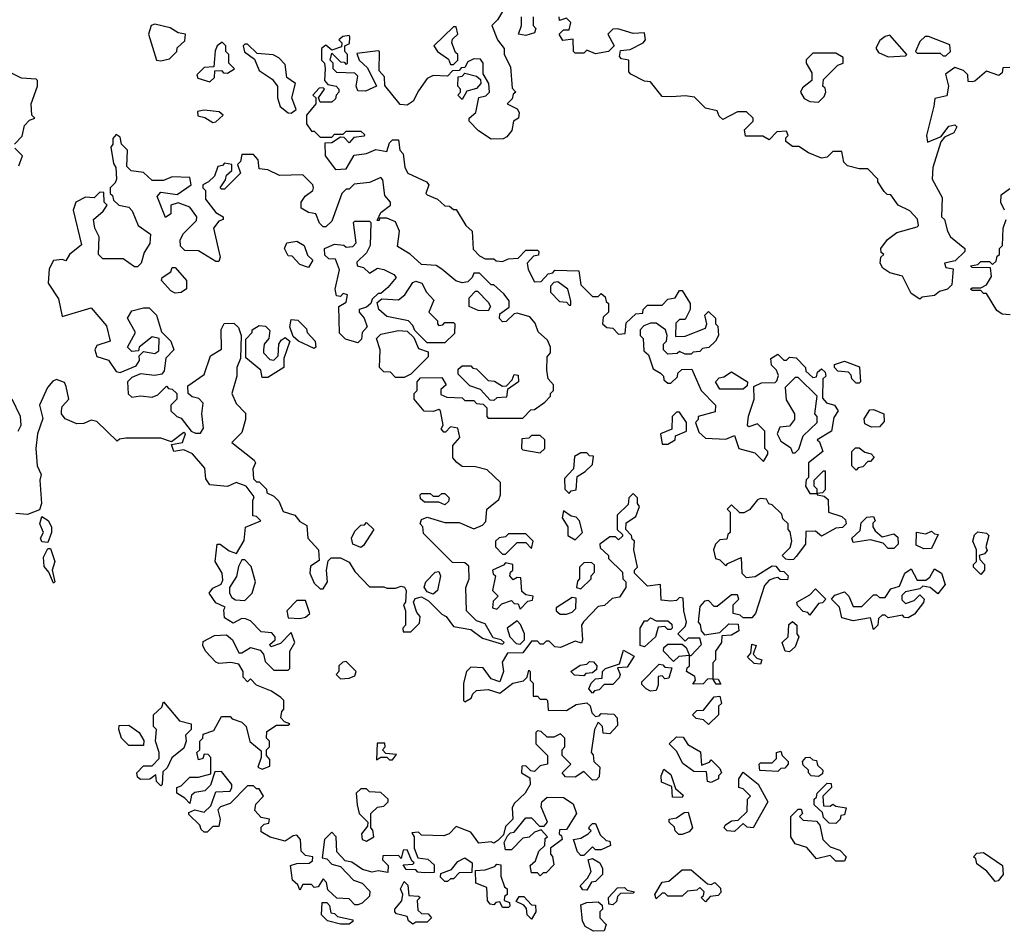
# Model space of a CAD drawing. Extents: x 2494159 to 2685562, y 773219 to 915170.
# Tile 55 of 201: x 2536648 to 2540046, y 906128 to 909275. Entities that reach past the tile are written whole.
import ezdxf

# ---------------------------------------------------------------- set-up
doc = ezdxf.new("R2010")
doc.units = 0

msp = doc.modelspace()

# ---------------------------------------------------------------- linework, layer by layer
at = {"layer": '0CON10XD'}
for points in [[(2538325, 909320), (2538297.5, 909275), (2538277.5, 909255), (2538297.5, 909205), (2538320, 909175), (2538320, 909155), (2538341.7, 909111.7), (2538348.3, 909038.3), (2538360, 909025), (2538351.7, 909018.3), (2538348.3, 909001.7), (2538330, 908985), (2538365, 908967.5), (2538372.5, 908955), (2538370, 908935), (2538352.5, 908925), (2538347, 908893), (2538329.3, 908870.7), (2538316.7, 908863.3), (2538275, 908862.5), (2538231.7, 908891.7), (2538200, 908925), (2538200, 908935), (2538222.5, 908955), (2538233.3, 909006.7), (2538257.5, 909012.5), (2538270, 909025), (2538267.5, 909055), (2538248.3, 909088.3), (2538247.5, 909125), (2538238.3, 909138.3), (2538215, 909140), (2538195, 909130), (2538185, 909110), (2538171.7, 909108.3), (2538165, 909100), (2538141.7, 909098.3), (2538125, 909080), (2538075, 909082.5), (2538055, 909072.5), (2538025, 909030)], [(2538420, 909285), (2538420, 909255), (2538430, 909245), (2538425, 909230), (2538395, 909220), (2538370, 909225), (2538380, 909255), (2538380, 909285)], [(2540065, 909110), (2540041.7, 909108.3), (2540038.3, 909091.7), (2540027.5, 909082.5), (2539985, 909097.5), (2539945, 909062.5), (2539935, 909060), (2539921.7, 909061.7), (2539920, 909085), (2539905, 909100), (2539875, 909110), (2539843, 909087), (2539853.3, 909045), (2539848.3, 909011.7), (2539807, 909003), (2539803.6, 908976.4), (2539777.5, 908875), (2539781.7, 908851.7), (2539828.3, 908871.7), (2539855, 908907.5), (2539875, 908912.5), (2539882.5, 908905), (2539872.5, 908885), (2539840, 908870), (2539826.7, 908853.3), (2539800, 908765), (2539797.5, 908725), (2539831.7, 908661.7), (2539830, 908595), (2539840, 908585), (2539850, 908545), (2539860, 908525), (2539910, 908485), (2539910, 908475), (2539877, 908443), (2539840, 908435), (2539845, 908420), (2539870, 908415), (2539865, 908360), (2539850, 908345), (2539823, 908337), (2539805, 908322.5), (2539763, 908317), (2539755, 908310), (2539725, 908330), (2539695, 908390), (2539651.7, 908401.7), (2539627, 908417), (2539617.5, 908435), (2539620, 908455), (2539630, 908465), (2539621.7, 908471.7), (2539620, 908485), (2539643.6, 908516.4), (2539675, 908540), (2539745, 908560), (2539750, 908565), (2539747, 908587), (2539720, 908615), (2539680, 908635), (2539655, 908670), (2539641.7, 908671.7), (2539631.7, 908681.7), (2539610, 908715), (2539610, 908725), (2539575, 908760), (2539545, 908760), (2539505, 908770), (2539493, 908783), (2539485, 908820), (2539455, 908820), (2539435, 908800), (2539415, 908797.5), (2539370, 908815), (2539337, 908837), (2539315, 908837.5), (2539292.5, 908855), (2539292.5, 908867.5), (2539300, 908875), (2539295, 908890), (2539261.7, 908888.3), (2539235, 908860), (2539213, 908873), (2539153, 908873), (2539150, 908895), (2539180, 908925), (2539180, 908935), (2539157, 908957), (2539125, 908957.5), (2539075, 908930), (2539061.7, 908941.7), (2539055, 908960), (2539015, 908970), (2538977, 909007), (2538945, 909012.5), (2538898.3, 909008.3), (2538865, 909010), (2538825, 909060), (2538805, 909062.5), (2538757, 909087), (2538750, 909095), (2538750, 909135), (2538725, 909140), (2538718.3, 909148.3), (2538721.7, 909168.3), (2538755, 909172.5), (2538800, 909195), (2538807.5, 909205), (2538805, 909230), (2538765, 909227.5), (2538713, 909243), (2538695, 909242.5), (2538677.5, 909225), (2538700, 909185), (2538680, 909165), (2538635, 909157.5), (2538605, 909170), (2538595, 909160), (2538565, 909160), (2538560, 909165), (2538558.3, 909208.3), (2538523, 909203), (2538510, 909225), (2538525, 909240), (2538545, 909240), (2538550, 909265), (2538535, 909280), (2538511.7, 909271.7), (2538510, 909285)], [(2537135, 909132.5), (2537165, 909140), (2537190, 909165), (2537191.7, 909178.3), (2537218.3, 909201.7), (2537220, 909225), (2537195, 909230), (2537167, 909247), (2537115, 909260), (2537102.5, 909255), (2537092.5, 909225), (2537120, 909135), (2537135, 909132.5)], [(2538145, 909120), (2538160, 909135), (2538160, 909155), (2538151.7, 909161.7), (2538140, 909195), (2538141.7, 909208.3), (2538160, 909225), (2538155, 909250), (2538145, 909250), (2538077.5, 909185), (2538090, 909165), (2538128.3, 909138.3), (2538135, 909120), (2538145, 909120)], [(2538025, 909030), (2538006.4, 908993.6), (2537985, 908980), (2537961.7, 908981.7), (2537908.3, 909048.3), (2537907.5, 909077.5), (2537888.3, 909098.3), (2537890, 909165), (2537885, 909167.5), (2537811.7, 909158.3), (2537820, 909135), (2537848.3, 909108.3), (2537880, 909045), (2537841.7, 909028.3), (2537815, 909030), (2537810, 909045), (2537815, 909080), (2537805, 909090), (2537743, 909093), (2537730, 909105), (2537730, 909125), (2537720, 909135), (2537725, 909160), (2537755, 909130), (2537768.3, 909128.3), (2537775, 909120), (2537780, 909125), (2537780, 909155), (2537770, 909165), (2537770, 909185), (2537787, 909193), (2537787.5, 909215), (2537785, 909220), (2537763, 909217), (2537750, 909205), (2537760, 909195), (2537758.3, 909181.7), (2537725, 909170), (2537705, 909187.5), (2537690, 909175), (2537690, 909135), (2537700, 909125), (2537702.5, 909105), (2537700, 909065), (2537711.7, 909051.7), (2537740, 909045), (2537750, 909035), (2537750, 909025), (2537740, 909015), (2537738.3, 909001.7), (2537725, 908990), (2537685, 908990), (2537680, 909005), (2537700, 909035), (2537695, 909040), (2537681.7, 909038.3), (2537660, 909015), (2537670, 909005), (2537670, 908985), (2537637.5, 908945), (2537637.5, 908915), (2537655, 908890), (2537665, 908890), (2537685, 908870), (2537725, 908870), (2537735, 908880), (2537765, 908880), (2537775, 908890), (2537825, 908890), (2537838.3, 908878.3), (2537837, 908873), (2537801.7, 908868.3), (2537785, 908850), (2537768.3, 908868.3), (2537755, 908870), (2537725, 908850), (2537701.7, 908848.3), (2537702.5, 908805), (2537738.3, 908758.3), (2537775, 908760), (2537803, 908807), (2537845, 908813.3), (2537877, 908827), (2537915, 908820), (2537925, 908850), (2537935, 908860), (2537955, 908860), (2537960, 908825), (2537971.7, 908811.7), (2537977.5, 908765), (2537987.5, 908745), (2538052.5, 908715), (2538060, 908705), (2538050, 908675), (2538055, 908670), (2538090, 908655), (2538115, 908632.5), (2538131.7, 908631.7), (2538145, 908620), (2538155, 908620), (2538187.5, 908565), (2538210, 908545), (2538213, 908483), (2538235, 908460), (2538255, 908450), (2538285, 908450), (2538293, 908443), (2538315, 908440), (2538335, 908450), (2538368.3, 908451.7), (2538395, 908480), (2538435, 908480), (2538440, 908475), (2538438.3, 908461.7), (2538421.7, 908458.3), (2538400, 908435), (2538403, 908413), (2538425, 908370), (2538448.3, 908371.7), (2538471.7, 908398.3), (2538488.3, 908401.7), (2538495, 908410), (2538578.3, 908408.3), (2538585, 908360), (2538625, 908320), (2538645, 908320), (2538655, 908330), (2538668.3, 908318.3), (2538671.7, 908301.7), (2538680, 908295), (2538680, 908265), (2538661.7, 908248.3), (2538660, 908225), (2538675, 908212.5), (2538695, 908210), (2538715, 908190), (2538738.3, 908191.7), (2538741.7, 908228.3), (2538775, 908260), (2538798.3, 908261.7), (2538800, 908275), (2538815, 908290), (2538865, 908290), (2538885, 908310), (2538910, 908315), (2538925, 908340), (2538935, 908340), (2538962.5, 908295), (2538962.5, 908275), (2538945, 908240), (2538925, 908240), (2538913, 908227), (2538911.7, 908181.7), (2538945, 908182.5), (2539015, 908210), (2539020, 908225), (2539012.5, 908255), (2539025, 908267.5), (2539050, 908245), (2539050, 908225), (2539057.5, 908217.5), (2539060, 908185), (2539050, 908165), (2539027, 908143), (2539005, 908140), (2538995, 908130), (2538973, 908127), (2538965, 908120), (2538945, 908120), (2538925, 908130), (2538917, 908123), (2538885, 908120), (2538870, 908135), (2538870, 908155), (2538880, 908165), (2538882.5, 908185), (2538877.5, 908205), (2538845, 908227.5), (2538825, 908227.5), (2538801.7, 908218.3), (2538790, 908205), (2538790, 908185), (2538800, 908175), (2538801.7, 908131.7), (2538818.3, 908118.3), (2538835, 908070), (2538860, 908055), (2538870, 908045), (2538871.7, 908031.7), (2538885, 908020), (2538895, 908020), (2538918.3, 908041.7), (2538920, 908055), (2538933, 908067), (2538968.3, 908068.3), (2539000, 907995), (2539050, 907945), (2539048.3, 907921.7), (2538990, 907905), (2538990, 907895), (2538980, 907885), (2538991.7, 907851.7), (2539015, 907830), (2539085, 907827.5), (2539115, 907840), (2539130, 907795), (2539185, 907780), (2539215, 907750), (2539230, 907775), (2539230, 907785), (2539220, 907795), (2539220, 907855), (2539195, 907880), (2539165, 907870), (2539160, 907875), (2539163.3, 907906.7), (2539182.5, 907965), (2539181.7, 908008.3), (2539208.3, 908021.7), (2539255, 908022.5), (2539261.7, 908028.3), (2539267, 908047), (2539260, 908065), (2539243, 908083), (2539240, 908105), (2539265, 908120), (2539285, 908100), (2539295, 908100), (2539305, 908110), (2539328.3, 908108.3), (2539360, 908075), (2539361.7, 908061.7), (2539385, 908040), (2539398.3, 908041.7), (2539401.7, 908058.3), (2539415, 908070), (2539428.3, 908058.3), (2539430, 908045), (2539420, 908035), (2539418.3, 907968.3), (2539433, 907953), (2539460, 907945), (2539472.5, 907925), (2539458.3, 907901.7), (2539450, 907855), (2539400, 907825), (2539408.3, 907818.3), (2539420, 907785), (2539370, 907745), (2539370, 907695), (2539363, 907687), (2539360, 907665), (2539375, 907640), (2539400, 907640), (2539400, 907655), (2539390, 907665), (2539390, 907685), (2539421.7, 907718.3), (2539428.3, 907718.3), (2539427.5, 907652.5), (2539418.3, 907641.7), (2539400, 907640), (2539400, 907635), (2539425, 907630), (2539438.3, 907618.3), (2539440, 907575), (2539485, 907560), (2539498.3, 907548.3), (2539500, 907535), (2539488.3, 907521.7), (2539465, 907520), (2539415, 907492.5), (2539395, 907510), (2539361.7, 907508.3), (2539360, 907465), (2539328.3, 907421.7), (2539318.3, 907411.7), (2539305, 907410), (2539292.5, 907412.5), (2539280, 907425), (2539307, 907453), (2539312.5, 907475), (2539307, 907507), (2539300, 907515), (2539300, 907535), (2539281.7, 907551.7), (2539278.3, 907568.3), (2539245, 907600), (2539233.6, 907603.6), (2539225, 907620), (2539205, 907622.5), (2539195, 907617.5), (2539166.4, 907583.6), (2539147, 907573), (2539133, 907573), (2539105, 907600), (2539090, 907585), (2539100, 907575), (2539100, 907505), (2539091.7, 907498.3), (2539088.3, 907481.7), (2539065, 907480), (2539050, 907465), (2539042.5, 907445), (2539050, 907415), (2539065, 907410), (2539085, 907390), (2539091.7, 907398.3), (2539138.3, 907418.3), (2539140, 907365), (2539155, 907350), (2539187, 907353), (2539245, 907390), (2539258.3, 907388.3), (2539271.7, 907371.7), (2539285, 907370), (2539300, 907355), (2539298.3, 907341.7), (2539273, 907343), (2539265, 907350), (2539253, 907347), (2539235, 907340), (2539218.3, 907321.7), (2539187.5, 907225), (2539175, 907210), (2539145, 907210), (2539135, 907220), (2539110, 907225), (2539110, 907255), (2539130, 907275), (2539125, 907290), (2539105, 907290), (2539055, 907250), (2539045, 907250), (2539025, 907270), (2539011.7, 907268.3), (2538995, 907250), (2538990, 907195), (2538997, 907187), (2539000, 907165), (2539011.7, 907151.7), (2539065, 907160), (2539095, 907190), (2539128.3, 907188.3), (2539130, 907165), (2539105, 907150), (2539071.7, 907148.3), (2539070, 907125), (2539050, 907095), (2539050, 907065), (2539040, 907055), (2539040, 907000), (2539058.3, 906998.3), (2539068.3, 906981.7), (2539051.7, 906981.7), (2539040, 907000), (2539021.7, 906998.3), (2539007, 906983), (2538971.7, 906981.7), (2538980, 906995), (2538978.3, 907008.3), (2538950, 907025), (2538951.7, 907038.3), (2538960, 907045), (2538960, 907080), (2538923, 907077), (2538905, 907060), (2538870, 907095), (2538871.7, 907108.3), (2538885, 907120), (2538935, 907120), (2538948.3, 907108.3), (2538960, 907080), (2538965, 907080), (2539001.7, 907118.3), (2538995, 907140), (2538955, 907140), (2538945, 907130), (2538920, 907155), (2538945, 907180), (2538950, 907195), (2538940, 907235), (2538938.3, 907278.3), (2538925, 907280), (2538915, 907270), (2538895, 907267.5), (2538861.7, 907271.7), (2538860, 907325), (2538815, 907320), (2538770, 907365), (2538770, 907375), (2538780, 907385), (2538767.5, 907445), (2538770, 907475), (2538761.7, 907481.7), (2538760, 907495), (2538740, 907515), (2538741.7, 907538.3), (2538775, 907560), (2538787.5, 907595), (2538780, 907605), (2538780, 907625), (2538765, 907640), (2538750, 907625), (2538748.3, 907601.7), (2538710, 907565), (2538710, 907515), (2538728.3, 907498.3), (2538728.3, 907491.7), (2538715, 907480), (2538705, 907490), (2538685, 907490), (2538650, 907465), (2538651.7, 907451.7), (2538680, 907425), (2538680, 907415), (2538728.3, 907368.3), (2538730, 907345), (2538740, 907335), (2538740, 907315), (2538718.3, 907281.7), (2538693, 907277), (2538667, 907253), (2538645, 907250), (2538593.6, 907196.4), (2538587.5, 907185), (2538590, 907135)], [(2539645, 909146.7), (2539705, 909150), (2539710, 909155), (2539651.7, 909221.7), (2539635, 909217.5), (2539617, 909203), (2539603, 909177), (2539611.7, 909161.7), (2539645, 909146.7)], [(2539845, 909150), (2539860, 909165), (2539858.3, 909188.3), (2539785, 909217.5), (2539773, 909217), (2539755, 909200), (2539740, 909165), (2539745, 909160), (2539825, 909160), (2539835, 909150), (2539845, 909150)], [(2537305, 909060), (2537320, 909075), (2537321.7, 909098.3), (2537345, 909100), (2537351.7, 909091.7), (2537365, 909090), (2537390, 909105), (2537370, 909125), (2537370, 909155), (2537360, 909165), (2537360, 909185), (2537347.5, 909197.5), (2537330, 909185), (2537323, 909167), (2537318.3, 909111.7), (2537285, 909110), (2537260, 909085), (2537263, 909073), (2537305, 909060)], [(2537585, 908952.5), (2537602.5, 908965), (2537587.5, 909005), (2537600, 909055), (2537570, 909075), (2537565, 909120), (2537543, 909143), (2537523.3, 909153.3), (2537468.3, 909158.3), (2537435, 909190), (2537425, 909190), (2537420, 909185), (2537423.6, 909163.6), (2537458.3, 909138.3), (2537475, 909100), (2537519.3, 909069.3), (2537537.5, 909045), (2537537.5, 909005), (2537547.5, 908975), (2537575, 908953.3), (2537585, 908952.5)], [(2539405, 908990), (2539425, 909010), (2539430, 909025), (2539428.3, 909038.3), (2539420, 909045), (2539421.7, 909068.3), (2539471.7, 909118.3), (2539490, 909125), (2539490, 909145), (2539465, 909160), (2539385, 909160), (2539363, 909137), (2539362.5, 909125), (2539381.7, 909091.7), (2539382.5, 909065), (2539350, 909040), (2539342.5, 909025), (2539355, 909002.5), (2539375, 908992.5), (2539405, 908990)], [(2536630, 908845), (2536657, 908873), (2536665, 908910), (2536681.7, 908928.3), (2536700, 908935), (2536690, 908945), (2536687.5, 908985), (2536710, 909045), (2536710, 909065), (2536705, 909070), (2536655, 909073.3), (2536620, 909090)], [(2538175, 909000), (2538160, 909015), (2538170, 909025), (2538170, 909035), (2538160, 909045), (2538161.7, 909078.3), (2538175, 909080), (2538185, 909090), (2538225, 909080), (2538238.3, 909068.3), (2538240, 909055), (2538225, 909037.5), (2538191.7, 909028.3), (2538175, 909000)], [(2537315, 908920), (2537325, 908922.5), (2537350, 908945), (2537337, 908957), (2537285, 908962.5), (2537261.7, 908958.3), (2537263, 908943), (2537287, 908937), (2537315, 908920)], [(2538315, 907120), (2538320, 907125), (2538310, 907135), (2538281.7, 907141.7), (2538255, 907190), (2538225, 907200), (2538190, 907235), (2538187.5, 907315), (2538200, 907345), (2538198.3, 907388.3), (2538185, 907400), (2538141.7, 907401.7), (2538041.7, 907501.7), (2538040, 907525), (2538030, 907535), (2538035, 907550), (2538055, 907557.5), (2538115, 907540), (2538165, 907540), (2538215, 907517.5), (2538245, 907530), (2538257, 907543), (2538260, 907585), (2538301.7, 907618.3), (2538307.5, 907635), (2538307, 907677), (2538261.7, 907721.7), (2538221.7, 907731.7), (2538175, 907732.5), (2538157, 907747), (2538143, 907763), (2538142.5, 907805), (2538167, 907833), (2538160, 907865), (2538135, 907870), (2538118.3, 907851.7), (2538111.7, 907851.7), (2538102.5, 907862.5), (2538110, 907875), (2538100, 907925), (2538095, 907930), (2538075, 907922.5), (2538043.8, 907923.8), (2538010, 907965), (2538010, 907985), (2538020, 907995), (2538020, 908025), (2538031.7, 908038.3), (2538105, 908040), (2538120, 908015), (2538101.7, 907998.3), (2538101.7, 907981.7), (2538122.5, 907972.5), (2538175, 907970), (2538185, 907960), (2538215, 907960), (2538225, 907950), (2538248.3, 907948.3), (2538260, 907935), (2538260, 907905), (2538265, 907900), (2538385, 907900), (2538411.7, 907928.3), (2538425, 907930), (2538460, 907955), (2538480, 907975), (2538480, 907985), (2538490, 907995), (2538490, 908015), (2538472.5, 908035), (2538467.5, 908065), (2538468.3, 908111.7), (2538480, 908125), (2538480, 908145), (2538469.3, 908169.3), (2538437, 908197), (2538427, 908227), (2538408.8, 908248.8), (2538365, 908262.5), (2538355, 908260), (2538327, 908233), (2538315, 908232.5), (2538303.6, 908243.6), (2538305, 908260), (2538337, 908283), (2538337.5, 908305), (2538319.3, 908329.3), (2538285, 908360), (2538275, 908360), (2538235, 908400), (2538215, 908400), (2538210, 908385), (2538195, 908370), (2538175, 908366.7), (2538153.9, 908373.9), (2538105, 908413.3), (2538085, 908426.7), (2538035, 908430), (2537996.2, 908466.2), (2537951.7, 908491.7), (2537958.8, 908545), (2537945, 908576.7), (2537915, 908590), (2537890, 908590), (2537888.3, 908581.7), (2537881.7, 908581.7), (2537895, 908610), (2537927.5, 908635), (2537927.5, 908645), (2537908.3, 908668.3), (2537901.7, 908721.7), (2537895, 908730), (2537855, 908712.5), (2537803, 908707), (2537785, 908690), (2537775, 908690), (2537760, 908675), (2537725, 908580), (2537705, 908560), (2537695, 908560), (2537683, 908573), (2537670, 908605), (2537645, 908610), (2537620, 908625), (2537620, 908645), (2537633.6, 908666.4), (2537660, 908685), (2537662.5, 908695), (2537660, 908705), (2537625, 908740), (2537545, 908737.5), (2537505, 908756.7), (2537475, 908760), (2537471.7, 908791.7), (2537455, 908810), (2537415, 908810), (2537410, 908785), (2537400, 908775), (2537410, 908745), (2537355, 908690), (2537345, 908690), (2537340, 908695), (2537358.3, 908721.7), (2537361.7, 908738.3), (2537380, 908755), (2537380, 908775), (2537355, 908780), (2537348.3, 908771.7), (2537331.7, 908768.3), (2537320, 908735), (2537300, 908715), (2537280, 908705), (2537280, 908695), (2537290, 908685), (2537290, 908655), (2537325, 908610), (2537350, 908595), (2537350, 908585), (2537335, 908580), (2537317.5, 908555), (2537340, 908455), (2537335, 908440), (2537325, 908440), (2537265, 908476.7), (2537218.3, 908478.3), (2537203, 908493), (2537202.5, 908515), (2537213, 908537), (2537258.3, 908581.7), (2537260, 908595), (2537235, 908627.5), (2537195, 908642.5), (2537170, 908635), (2537170, 908605), (2537151.7, 908591.7), (2537122.5, 908665), (2537135, 908680), (2537191.7, 908671.7), (2537240, 908705), (2537235, 908730), (2537175, 908732.5), (2537145, 908720), (2537105, 908720), (2537075, 908747.5), (2537033, 908753), (2537018.3, 908768.3), (2537020, 908825), (2537000, 908845), (2536995, 908870), (2536981.7, 908878.3), (2536970, 908865), (2536970, 908845), (2536962.5, 908835), (2536971.7, 908778.3), (2536980, 908765), (2536982.5, 908725), (2536978.3, 908711.7), (2536960, 908695), (2536960, 908675), (2536968.3, 908668.3), (2536971.7, 908651.7), (2536990, 908635), (2537025, 908627.5), (2537036.7, 908615), (2537057.5, 908565), (2537100, 908535), (2537097, 908503), (2537078.3, 908471.7), (2537067.5, 908435), (2537055, 908422.5), (2537045, 908422.5), (2537005, 908450), (2536935, 908450), (2536920, 908465), (2536922.5, 908525), (2536907.5, 908555), (2536902.5, 908585), (2536936.4, 908613.6), (2536950, 908635), (2536940, 908645), (2536938.3, 908678.3), (2536925, 908680), (2536905, 908660), (2536875, 908662.5), (2536842.5, 908645), (2536833, 908617), (2536861.7, 908498.3), (2536820, 908465), (2536807, 908443), (2536795, 908447.5), (2536765, 908443.3), (2536750, 908415), (2536746.2, 908365), (2536781.7, 908311.7), (2536795, 908250), (2536895, 908280), (2536948.3, 908218.3), (2536960, 908165), (2536915, 908150), (2536907.5, 908135), (2536915, 908112.5), (2536955, 908100), (2536980.7, 908060.7), (2536995, 908057.5), (2537050, 908080), (2537061.7, 908098.3), (2537060, 908115), (2537075, 908130), (2537115, 908122.5), (2537128.3, 908131.7), (2537130, 908175), (2537105, 908180), (2537060, 908145), (2537058.3, 908131.7), (2537035, 908130), (2537020, 908145), (2537047.5, 908195), (2537020, 908245), (2537035, 908270), (2537075, 908280), (2537095, 908280), (2537120, 908255), (2537137.5, 908197.5), (2537170, 908165), (2537180, 908135), (2537153, 908107), (2537147, 908063), (2537138.3, 908051.7), (2537115, 908046.7), (2537065, 908052.5), (2537035, 908040), (2537020, 908025), (2537023, 907983), (2537035, 907972.5), (2537065, 907976.7), (2537105, 907972.5), (2537125, 907980), (2537155, 908010), (2537161.7, 908001.7), (2537175, 908000), (2537190, 907985), (2537190, 907965), (2537170, 907945), (2537170, 907925), (2537190, 907905), (2537205, 907900), (2537240, 907855), (2537255, 907847.5), (2537271.7, 907848.3), (2537282.5, 907865), (2537276.7, 907915), (2537281.7, 907951.7), (2537267, 907967), (2537243, 907973), (2537230, 907985), (2537228.3, 908011.7), (2537285, 908050), (2537306.7, 908115), (2537345, 908137.5), (2537344.1, 908205.9), (2537354.1, 908225.9), (2537387, 908227), (2537403, 908213), (2537412.5, 908185), (2537410, 908105), (2537397.5, 908075), (2537397.5, 908045), (2537380, 907985), (2537395, 907950), (2537427, 907917), (2537427.5, 907895), (2537415, 907850), (2537380, 907815), (2537457.5, 907755), (2537462.5, 907745), (2537452.5, 907725), (2537455, 907690), (2537465, 907680), (2537475, 907680), (2537500, 907655), (2537501.7, 907641.7), (2537525, 907630), (2537542.5, 907612.5), (2537557, 907577), (2537597.5, 907565), (2537615, 907542.5), (2537638.8, 907528.8), (2537642.5, 907485), (2537680, 907445), (2537681.7, 907408.3), (2537651.7, 907388.3), (2537650, 907365), (2537665, 907330), (2537685, 907310), (2537695, 907310), (2537710, 907335), (2537707.5, 907375), (2537713, 907407), (2537723, 907417), (2537755, 907417.5), (2537785, 907402.5), (2537805, 907370), (2537855, 907317.5), (2537905, 907317.5), (2537915, 907312.5), (2537945, 907312.5), (2537965, 907320), (2537976.4, 907316.4), (2537982.5, 907305), (2537980, 907265), (2537972.5, 907255), (2537980, 907235), (2537980, 907185), (2537970, 907175), (2537971.7, 907161.7), (2537998.3, 907161.7), (2538028.3, 907191.7), (2538030, 907215), (2538018.3, 907228.3), (2538007.5, 907265), (2538013, 907277), (2538035, 907282.5), (2538059.3, 907269.3), (2538105, 907222.5), (2538120, 907215), (2538145, 907180), (2538205, 907170), (2538245, 907140), (2538315, 907120)], [(2536645, 908770), (2536657.5, 908805), (2536631.7, 908831.7)], [(2540047, 908617), (2540033.9, 908643.9), (2540035, 908670), (2540065, 908692.5)], [(2537815, 908160), (2537772.5, 908172.5), (2537752.5, 908192.5), (2537750, 908285), (2537775, 908300), (2537780, 908325), (2537765, 908330), (2537755, 908320), (2537741.7, 908321.7), (2537737.5, 908345), (2537751.7, 908411.7), (2537738.3, 908448.3), (2537715, 908450), (2537701.7, 908461.7), (2537700, 908485), (2537735, 908500), (2537767, 908497), (2537775, 908490), (2537798.3, 908491.7), (2537810, 908505), (2537800, 908575), (2537805, 908580), (2537855, 908580), (2537860, 908575), (2537857.5, 908495), (2537845, 908470), (2537811.7, 908438.3), (2537812.5, 908425), (2537835, 908420), (2537855, 908400), (2537883, 908417), (2537905, 908412.5), (2537940, 908395), (2537947.5, 908385), (2537919.3, 908350.7), (2537895, 908330), (2537885, 908330), (2537865, 908310), (2537860, 908295), (2537845, 908282.5), (2537820, 908275), (2537820, 908265), (2537837.5, 908245), (2537847.5, 908215), (2537830, 908195), (2537828.3, 908171.7), (2537815, 908160)], [(2540066.4, 908256.4), (2540038.3, 908258.3), (2540020.7, 908270.7), (2539985, 908330), (2539975, 908330), (2539965, 908340), (2539935, 908340), (2539930, 908345), (2539935, 908350), (2539965, 908350), (2539985, 908360), (2540001.7, 908388.3), (2539998.3, 908418.3), (2539935, 908420), (2539930, 908425), (2539955, 908430), (2539965, 908440), (2539995, 908440), (2540005, 908430), (2540018.3, 908441.7), (2540021.7, 908458.3), (2540030, 908465), (2540030, 908485), (2540040, 908495), (2540042.5, 908555), (2540052.5, 908585)], [(2537645, 908420), (2537615, 908430), (2537588.3, 908458.3), (2537575, 908460), (2537562.5, 908485), (2537570, 908505), (2537605, 908510), (2537630, 908495), (2537641.7, 908461.7), (2537660, 908445), (2537645, 908420)], [(2537185, 908331.2), (2537169.5, 908339.5), (2537137.5, 908375), (2537140, 908385), (2537170, 908405), (2537175, 908420), (2537185, 908420), (2537223.8, 908375), (2537223.6, 908346.4), (2537205, 908333.3), (2537185, 908331.2)], [(2538115, 908160), (2538055, 908160), (2538011.7, 908201.7), (2538005, 908220), (2537990, 908235), (2537915, 908250), (2537887.5, 908275), (2537881.7, 908298.3), (2537898.3, 908311.7), (2537955, 908307.5), (2537977.5, 908325), (2538005, 908367.5), (2538015, 908372.5), (2538036.1, 908366.1), (2538052.5, 908335), (2538077, 908307), (2538060, 908265), (2538090, 908235), (2538090, 908225), (2538095, 908220), (2538108.3, 908221.7), (2538115, 908230), (2538145, 908230), (2538150, 908225), (2538148.3, 908191.7), (2538115, 908160)], [(2538550, 908290), (2538550, 908305), (2538540, 908345), (2538505, 908370), (2538491.7, 908368.3), (2538480, 908355), (2538480, 908335), (2538511.7, 908301.7), (2538535, 908300), (2538545, 908290), (2538550, 908290)], [(2538265, 908270), (2538230.7, 908270.7), (2538200, 908285), (2538200, 908315), (2538221.7, 908338.3), (2538228.3, 908338.3), (2538265, 908300), (2538272.5, 908285), (2538265, 908270)], [(2537505, 908040), (2537485, 908040), (2537480, 908065), (2537428.3, 908108.3), (2537428.3, 908171.7), (2537450, 908195), (2537450, 908205), (2537475, 908220), (2537497, 908217), (2537511.7, 908201.7), (2537507.5, 908175), (2537492.5, 908155), (2537490, 908135), (2537490, 908125), (2537511.7, 908101.7), (2537525, 908100), (2537540, 908115), (2537542.5, 908155), (2537550.7, 908169.3), (2537565, 908177.5), (2537580, 908165), (2537560, 908105), (2537560, 908075), (2537505, 908040)], [(2537665, 908140), (2537610, 908165), (2537591.7, 908181.7), (2537580, 908215), (2537585, 908240), (2537608.3, 908238.3), (2537638.3, 908208.3), (2537640, 908195), (2537667.5, 908165), (2537670, 908145), (2537665, 908140)], [(2537975, 908040), (2537945, 908040), (2537928.3, 908058.3), (2537905, 908060), (2537890, 908075), (2537892.5, 908135), (2537880, 908175), (2537895, 908190), (2537955, 908202.5), (2537985, 908200), (2538008.3, 908178.3), (2538025, 908140), (2538058.3, 908128.3), (2538058.3, 908111.7), (2537998.3, 908051.7), (2537975, 908040)], [(2539545, 908020), (2539535, 908020), (2539520, 908035), (2539518.3, 908048.3), (2539508.3, 908058.3), (2539471.7, 908061.7), (2539460, 908075), (2539460, 908085), (2539495, 908096.7), (2539546.4, 908076.4), (2539550, 908025), (2539545, 908020)], [(2538285, 907960), (2538271.7, 907961.7), (2538238.3, 907998.3), (2538201.7, 908011.7), (2538161.7, 908051.7), (2538161.7, 908068.3), (2538175, 908080), (2538205, 908080), (2538211.7, 908071.7), (2538225, 908070), (2538265, 908030), (2538287, 908027), (2538315, 908010), (2538328.3, 908011.7), (2538348.3, 908031.7), (2538355, 908050), (2538368.3, 908048.3), (2538370, 908025), (2538331.7, 907998.3), (2538328.3, 907971.7), (2538295, 907970), (2538285, 907960)], [(2539145, 908000), (2539065, 908000), (2539050, 908025), (2539061.7, 908038.3), (2539078.3, 908041.7), (2539105, 908060), (2539160, 908025), (2539158.3, 908011.7), (2539145, 908000)], [(2538590, 907135), (2538587, 907123), (2538565, 907130), (2538515, 907107.5), (2538495, 907110), (2538475, 907130), (2538465, 907130), (2538455, 907120), (2538445, 907120), (2538435, 907130), (2538415, 907130), (2538385, 907090), (2538331.7, 907088.3), (2538313, 907057), (2538317.5, 907025), (2538305, 906990), (2538275, 907000), (2538248.3, 907038.3), (2538205, 907040), (2538190, 907025), (2538180, 906985), (2538180, 906925), (2538185, 906920), (2538206.4, 906933.6), (2538211.7, 906948.3), (2538225, 906960), (2538265, 906962.5), (2538305, 906950), (2538350, 906985), (2538387.5, 906992.5), (2538400, 907005), (2538405, 907030), (2538410, 907025), (2538410, 906995), (2538420, 906985), (2538420, 906940), (2538435, 906940), (2538445, 906930), (2538465, 906930), (2538470, 906925), (2538471.7, 906891.7), (2538535, 906890), (2538568.3, 906911.7), (2538605, 906917.5), (2538617, 906907), (2538623, 906883), (2538635, 906870), (2538648.3, 906871.7), (2538655, 906880), (2538698.3, 906878.3), (2538710, 906865), (2538711.7, 906838.3), (2538685, 906810), (2538661.7, 906811.7), (2538660, 906835), (2538645, 906850), (2538632.5, 906825), (2538620, 906745), (2538627, 906737), (2538630, 906715), (2538650, 906695), (2538648.3, 906661.7), (2538638.3, 906651.7), (2538625, 906650), (2538595, 906680), (2538565, 906660), (2538531.7, 906661.7), (2538520, 906675), (2538550, 906705), (2538520, 906735), (2538520, 906755), (2538530, 906765), (2538530, 906795), (2538515, 906810), (2538491.7, 906798.3), (2538468.3, 906798.3), (2538448.3, 906818.3), (2538435, 906820), (2538430, 906815), (2538430, 906775), (2538470, 906735), (2538470, 906705), (2538445, 906700), (2538425, 906680), (2538411.7, 906681.7), (2538395, 906700), (2538381.7, 906698.3), (2538380, 906675), (2538408.3, 906658.3), (2538410, 906635), (2538392.5, 906605), (2538355, 906570), (2538347.5, 906555), (2538350, 906515), (2538325, 906490), (2538318.3, 906461.7), (2538298.3, 906441.7), (2538285, 906432.5), (2538275, 906437.5), (2538233, 906433), (2538205, 906470), (2538155, 906490), (2538130, 906465), (2538111.7, 906458.3), (2538035, 906460), (2538025, 906470), (2538001.7, 906468.3), (2538010, 906455), (2538010, 906415), (2538021.7, 906381.7), (2538057, 906377), (2538078.3, 906358.3), (2538078.3, 906331.7), (2538045, 906330), (2538022.5, 906332.5), (2538015, 906340), (2537981.7, 906341.7), (2537971.7, 906358.3), (2538005, 906360), (2538010, 906365), (2538001.7, 906371.7), (2537985, 906410), (2537971.7, 906408.3), (2537965, 906380), (2537955, 906390), (2537901.7, 906388.3), (2537900, 906375), (2537920, 906355), (2537918.3, 906331.7), (2537885, 906337.5), (2537865, 906332.5), (2537831.7, 906341.7), (2537795, 906367.5), (2537771.7, 906371.7), (2537742.5, 906402.5), (2537740, 906455), (2537725, 906470), (2537700, 906445), (2537691.7, 906381.7), (2537708.3, 906378.3), (2537725, 906360), (2537755, 906352.5), (2537800, 906305), (2537830, 906295), (2537857, 906267), (2537855, 906250), (2537830, 906225), (2537815, 906220), (2537805, 906220), (2537785, 906240), (2537743, 906243), (2537711.7, 906271.7), (2537707, 906297), (2537695, 906310), (2537678.3, 906281.7), (2537665, 906280), (2537655, 906290), (2537625, 906290), (2537615, 906270), (2537608.3, 906288.3), (2537590, 906305), (2537582.5, 906355), (2537605, 906362.5), (2537647, 906363), (2537658.3, 906371.7), (2537660, 906385), (2537635, 906390), (2537620, 906405), (2537617.5, 906445), (2537605, 906460), (2537591.7, 906458.3), (2537565, 906440), (2537513, 906453), (2537481.7, 906471.7), (2537481.7, 906488.3), (2537491.7, 906498.3), (2537508.3, 906501.7), (2537510, 906515), (2537481.7, 906521.7), (2537460, 906545), (2537463, 906567), (2537490, 906595), (2537475, 906620), (2537465, 906620), (2537455, 906630), (2537435, 906630), (2537375, 906570), (2537341.7, 906558.3), (2537332.5, 906547.5), (2537340, 906515), (2537335, 906490), (2537315, 906490), (2537295, 906470), (2537285, 906470), (2537275, 906480), (2537270, 906495), (2537231.7, 906531.7), (2537231.7, 906538.3), (2537252.5, 906547.5), (2537285, 906540), (2537308.3, 906561.7), (2537325, 906610), (2537375, 906612.5), (2537380, 906625), (2537380, 906635), (2537345, 906680), (2537321.7, 906678.3), (2537307, 906633), (2537287, 906613), (2537252.5, 906607.5), (2537241.7, 906598.3), (2537235, 906570), (2537218.3, 906588.3), (2537190, 906605), (2537190, 906625), (2537205, 906630), (2537235, 906660), (2537265, 906660), (2537308.3, 906671.7), (2537308.3, 906728.3), (2537298.3, 906738.3), (2537285, 906740), (2537280, 906725), (2537265, 906720), (2537260, 906745), (2537270, 906755), (2537270, 906785), (2537280, 906795), (2537281.7, 906808.3), (2537318.3, 906821.7), (2537345, 906870), (2537375, 906870), (2537381.7, 906861.7), (2537415, 906850), (2537430, 906835), (2537443, 906783), (2537481.7, 906751.7), (2537481.7, 906728.3), (2537470, 906695), (2537485, 906687.5), (2537511.7, 906698.3), (2537511.7, 906721.7), (2537500, 906735), (2537500, 906755), (2537510, 906765), (2537510, 906785), (2537500, 906795), (2537501.7, 906818.3), (2537535, 906840), (2537575, 906840), (2537580, 906845), (2537561.7, 906851.7), (2537550, 906865), (2537553, 906887), (2537560, 906895), (2537560, 906925), (2537550, 906935), (2537517, 906957), (2537465, 906977.5), (2537445, 907000), (2537435, 906990), (2537420, 907005), (2537420, 907025), (2537405, 907050), (2537376.7, 907056.7), (2537335, 907052.5), (2537325, 907057.5), (2537290, 907095), (2537280, 907115), (2537281.7, 907128.3), (2537320.7, 907149.3), (2537361.7, 907151.7), (2537382.5, 907135), (2537405, 907090), (2537415, 907090), (2537445, 907107.5), (2537478.3, 907098.3), (2537490, 907085), (2537495, 907060), (2537525, 907030), (2537575, 907030), (2537580, 907035), (2537580, 907095), (2537597.5, 907125), (2537585, 907160), (2537548.3, 907121.7), (2537515, 907110), (2537511.7, 907118.3), (2537530, 907135), (2537530, 907145), (2537518.3, 907158.3), (2537481.7, 907161.7), (2537445, 907200), (2537427, 907207), (2537415, 907207.5), (2537385, 907192.5), (2537355, 907210), (2537352.5, 907237.5), (2537357.5, 907247.5), (2537325, 907262.5), (2537302.5, 907295), (2537315, 907312.5), (2537343, 907327), (2537349.3, 907340.7), (2537346.7, 907365), (2537322.5, 907405), (2537330, 907465), (2537340, 907465), (2537371.7, 907441.7), (2537397, 907433), (2537422.5, 907477.5), (2537427, 907523), (2537480, 907545), (2537465, 907560), (2537453, 907563), (2537452.5, 907615), (2537457.5, 907627.5), (2537430, 907665), (2537395, 907677.5), (2537365, 907663.3), (2537305, 907670), (2537290.7, 907690.7), (2537287.5, 907727.5), (2537245, 907776.7), (2537215, 907790), (2537180, 907785), (2537171.7, 907808.3), (2537210, 907815), (2537220, 907845), (2537215, 907850), (2537171.7, 907818.3), (2537135, 907830), (2537015, 907830), (2536993, 907827), (2536985, 907820), (2536915, 907887.5), (2536895, 907892.5), (2536869.3, 907880.7), (2536845, 907880), (2536805, 907897.5), (2536792.5, 907915), (2536792.5, 907925), (2536795, 907940), (2536817.5, 907965), (2536808.3, 908008.3), (2536803, 908023), (2536775, 908032.5), (2536762.3, 908027.7), (2536743.8, 908005), (2536716.7, 907945), (2536728.3, 907898.3), (2536710, 907845), (2536704.2, 907795), (2536708.8, 907735), (2536722.5, 907705), (2536717.5, 907685), (2536723.3, 907605), (2536717, 907583), (2536675, 907566.7), (2536635, 907570)], [(2539325, 907780), (2539337, 907793), (2539351.7, 907838.3), (2539400, 907885), (2539400, 907905), (2539392.5, 907915), (2539400, 907975), (2539335, 908040), (2539325, 908040), (2539290, 908005), (2539293, 907963), (2539322.5, 907915), (2539322.5, 907895), (2539305, 907872.5), (2539271.7, 907868.3), (2539262.5, 907845), (2539275, 907820), (2539308.3, 907798.3), (2539315, 907780), (2539325, 907780)], [(2536643.3, 907855), (2536653.3, 907875), (2536651.2, 907905), (2536622.5, 907965)], [(2538885, 907810), (2538910, 907825), (2538911.7, 907838.3), (2538950, 907855), (2538950, 907885), (2538925, 907920), (2538915, 907920), (2538900, 907905), (2538898.3, 907861.7), (2538860, 907845), (2538865, 907810), (2538885, 907810)], [(2539588.3, 907868.3), (2539565, 907880), (2539563, 907897), (2539581.7, 907928.3), (2539595, 907930), (2539630, 907915), (2539631.7, 907888.3), (2539615, 907870), (2539588.3, 907868.3)], [(2538445, 907780), (2538460, 907795), (2538460, 907825), (2538445, 907840), (2538415, 907840), (2538405, 907830), (2538381.7, 907828.3), (2538380, 907795), (2538385, 907790), (2538445, 907780)], [(2538545, 907640), (2538551.7, 907648.3), (2538568.3, 907651.7), (2538571.7, 907698.3), (2538600, 907715), (2538625, 907740), (2538628.3, 907768.3), (2538615, 907770), (2538605, 907780), (2538585, 907780), (2538563, 907767), (2538560, 907725), (2538528.3, 907691.7), (2538530, 907655), (2538545, 907640)], [(2539535, 907720), (2539520, 907735), (2539520, 907785), (2539533, 907797), (2539545, 907797.5), (2539565, 907782.5), (2539587, 907777), (2539597.5, 907765), (2539585, 907750), (2539575, 907750), (2539558.3, 907731.7), (2539541.7, 907728.3), (2539535, 907720)], [(2538115, 907600), (2538095, 907610), (2538045, 907610), (2538031.7, 907621.7), (2538030, 907635), (2538035, 907640), (2538065, 907640), (2538075, 907630), (2538095, 907630), (2538105, 907640), (2538115, 907640), (2538130, 907625), (2538128.3, 907611.7), (2538115, 907600)], [(2538565, 907480), (2538590, 907505), (2538580, 907545), (2538568.3, 907558.3), (2538551.7, 907561.7), (2538525, 907580), (2538520, 907555), (2538540, 907525), (2538540, 907495), (2538565, 907480)], [(2536745, 907470), (2536725, 907472.5), (2536720, 907485), (2536730, 907505), (2536717.5, 907535), (2536725, 907560), (2536746.4, 907546.4), (2536757.5, 907525), (2536757.5, 907505), (2536745, 907470)], [(2537825, 907453.3), (2537797.5, 907465), (2537793.3, 907485), (2537805, 907510), (2537825, 907530), (2537838.3, 907531.7), (2537845, 907540), (2537870, 907515), (2537835, 907460), (2537825, 907453.3)], [(2539665, 907450), (2539645, 907450), (2539628.3, 907468.3), (2539585, 907480), (2539525, 907470), (2539520, 907485), (2539548.3, 907511.7), (2539551.7, 907538.3), (2539571.7, 907558.3), (2539595, 907560), (2539600, 907545), (2539592.5, 907537.5), (2539592.5, 907525), (2539600.7, 907510.7), (2539625, 907490), (2539665, 907500), (2539678.3, 907488.3), (2539680, 907465), (2539665, 907450)], [(2539768.3, 907448.3), (2539741.7, 907461.7), (2539743.6, 907506.4), (2539775, 907500), (2539795, 907510), (2539805, 907500), (2539818.3, 907498.3), (2539795, 907450), (2539768.3, 907448.3)], [(2539965, 907360), (2539940, 907385), (2539940, 907395), (2539950, 907405), (2539950, 907445), (2539937.5, 907475), (2539943, 907497), (2539955, 907507.5), (2539985, 907502.5), (2539992.5, 907495), (2539982.5, 907455), (2539986.7, 907443.3), (2539978.3, 907431.7), (2539960, 907425), (2539961.7, 907411.7), (2539977.5, 907395), (2539977.5, 907375), (2539965, 907360)], [(2538325, 907430), (2538365, 907470), (2538395, 907470), (2538415, 907450), (2538420, 907475), (2538395, 907500), (2538335, 907500), (2538325, 907490), (2538303, 907487), (2538290, 907475), (2538290, 907455), (2538315, 907430), (2538325, 907430)], [(2536765, 907330), (2536748.3, 907368.3), (2536733, 907387), (2536730.7, 907419.3), (2536745, 907450), (2536755, 907450), (2536770, 907405), (2536760, 907375), (2536770, 907335), (2536765, 907330)], [(2537425, 907270), (2537450, 907295), (2537462.5, 907335), (2537447, 907387), (2537425, 907410), (2537415, 907410), (2537403, 907387), (2537397, 907353), (2537372.5, 907315), (2537372.5, 907295), (2537380, 907280), (2537393, 907273), (2537425, 907270)], [(2538075, 907292.5), (2538055, 907300), (2538043.6, 907316.4), (2538050, 907335), (2538081.7, 907368.3), (2538095, 907370), (2538100, 907355), (2538090, 907305), (2538075, 907292.5)], [(2538375, 907240), (2538401.7, 907268.3), (2538418.3, 907271.7), (2538420, 907285), (2538395, 907290), (2538381.7, 907301.7), (2538378.3, 907348.3), (2538365, 907350), (2538351.7, 907341.7), (2538340, 907355), (2538341.7, 907368.3), (2538350, 907375), (2538350, 907395), (2538325, 907400), (2538318.3, 907391.7), (2538280, 907375), (2538281.7, 907361.7), (2538290, 907355), (2538280, 907305), (2538300, 907285), (2538281.7, 907268.3), (2538280, 907245), (2538295, 907240), (2538311.7, 907258.3), (2538345, 907270), (2538355, 907260), (2538368.3, 907258.3), (2538375, 907240)], [(2538585, 907310), (2538620, 907345), (2538620, 907355), (2538631.7, 907368.3), (2538631.7, 907391.7), (2538621.7, 907401.7), (2538595, 907400), (2538580, 907385), (2538580, 907345), (2538573, 907337), (2538570, 907315), (2538585, 907310)], [(2539595, 907170), (2539585, 907210), (2539525, 907200), (2539485, 907210), (2539477, 907247), (2539450, 907275), (2539461.7, 907288.3), (2539495, 907300), (2539510, 907285), (2539525, 907250), (2539555, 907250), (2539595, 907290), (2539605, 907290), (2539615, 907280), (2539635, 907280), (2539655, 907310), (2539685, 907320), (2539702.5, 907365), (2539725, 907380), (2539745, 907340), (2539775, 907340), (2539789.3, 907350.7), (2539805, 907380), (2539830, 907365), (2539842.5, 907325), (2539817, 907293), (2539790, 907315), (2539765, 907320), (2539755, 907310), (2539705, 907300), (2539693, 907287), (2539693, 907273), (2539705, 907260), (2539735, 907270), (2539755, 907290), (2539770, 907275), (2539767, 907263), (2539736.4, 907223.6), (2539715, 907210), (2539701.7, 907211.7), (2539695, 907220), (2539645, 907210), (2539635, 907220), (2539625, 907220), (2539611.7, 907208.3), (2539610, 907185), (2539595, 907170)], [(2539375, 907220), (2539368.3, 907228.3), (2539351.7, 907231.7), (2539333, 907253), (2539330, 907265), (2539375, 907290), (2539395, 907310), (2539430, 907275), (2539418.3, 907261.7), (2539405, 907260), (2539375, 907220)], [(2537615, 907207.5), (2537635, 907212.5), (2537650, 907225), (2537635, 907270), (2537605, 907270), (2537570, 907235), (2537575, 907210), (2537615, 907207.5)], [(2538535, 907222.5), (2538555, 907230), (2538567, 907243), (2538568.3, 907278.3), (2538555, 907280), (2538500, 907245), (2538500, 907235), (2538513, 907223), (2538535, 907222.5)], [(2538375, 907120), (2538390, 907135), (2538390, 907155), (2538377, 907187), (2538365, 907200), (2538330, 907175), (2538340, 907145), (2538361.7, 907121.7), (2538375, 907120)], [(2538805, 907110), (2538790, 907115), (2538790, 907175), (2538805, 907200), (2538815, 907200), (2538825, 907210), (2538845, 907200), (2538885, 907200), (2538898.3, 907188.3), (2538900, 907175), (2538895, 907170), (2538885, 907170), (2538875, 907180), (2538851.7, 907178.3), (2538842.5, 907145), (2538805, 907110)], [(2539305, 907092.5), (2539290, 907095), (2539280, 907125), (2539300, 907145), (2539303, 907187), (2539315, 907197.5), (2539330, 907185), (2539330, 907155), (2539337.5, 907145), (2539325, 907110), (2539305, 907092.5)], [(2538625, 906950), (2538612.5, 906965), (2538620, 906985), (2538635, 907000), (2538658.3, 907001.7), (2538660, 907025), (2538670, 907035), (2538718.3, 907051.7), (2538731.7, 907098.3), (2538768.3, 907078.3), (2538745, 907040), (2538711.7, 907038.3), (2538720, 907015), (2538717, 907003), (2538695, 906980), (2538665, 906980), (2538648.3, 906961.7), (2538631.7, 906958.3), (2538625, 906950)], [(2539205, 907050), (2539183, 907053), (2539160, 907075), (2539171.7, 907088.3), (2539175, 907120), (2539190, 907115), (2539180, 907085), (2539191.7, 907071.7), (2539210, 907065), (2539205, 907050)], [(2537755, 907000), (2537785, 907002.5), (2537805, 907010), (2537810, 907025), (2537775, 907060), (2537763, 907057), (2537750, 907045), (2537750, 907025), (2537740, 907015), (2537755, 907000)], [(2538595, 907010), (2538563, 907013), (2538550, 907025), (2538583, 907047), (2538605, 907050), (2538615, 907060), (2538628.3, 907058.3), (2538640, 907045), (2538638.3, 907031.7), (2538625, 907020), (2538601.7, 907018.3), (2538595, 907010)], [(2538825, 906957.5), (2538810, 906965), (2538795, 906980), (2538795, 906990), (2538855, 907050), (2538868.3, 907048.3), (2538875, 907040), (2538898.3, 907038.3), (2538888.3, 907001.7), (2538875, 907000), (2538865, 907010), (2538851.7, 907008.3), (2538851.7, 906978.3), (2538845, 906960), (2538825, 906957.5)], [(2539025, 906842.5), (2539008.3, 906858.3), (2538983, 906863), (2538970, 906875), (2538985, 906890), (2539008.3, 906891.7), (2539045, 906937.5), (2539065, 906940), (2539070, 906915), (2539060, 906905), (2539060, 906875), (2539025, 906842.5)], [(2537135, 906630), (2537120, 906645), (2537118.3, 906668.3), (2537097, 906653), (2537065, 906652.5), (2537055, 906660), (2537052.5, 906675), (2537075, 906700), (2537105, 906700), (2537130, 906725), (2537130, 906745), (2537117.5, 906785), (2537120, 906825), (2537110, 906835), (2537110, 906875), (2537138.3, 906901.7), (2537145, 906920), (2537200, 906855), (2537240, 906845), (2537240, 906825), (2537220, 906805), (2537222.5, 906785), (2537215, 906760), (2537173.3, 906726.7), (2537157, 906693), (2537141.7, 906678.3), (2537140, 906635), (2537135, 906630)], [(2537075, 906770), (2537025, 906770), (2537000, 906795), (2536990, 906825), (2536991.7, 906838.3), (2537025, 906840), (2537060, 906815), (2537077, 906787), (2537075, 906770)], [(2539035, 906642.5), (2539022.5, 906645), (2539018.3, 906678.3), (2538975, 906680), (2538937, 906707), (2538915, 906750), (2538890, 906775), (2538915, 906800), (2538938.3, 906798.3), (2538953.6, 906773.6), (2538998.3, 906748.3), (2539001.7, 906701.7), (2539028.3, 906711.7), (2539035, 906720), (2539065, 906690), (2539070, 906675), (2539060, 906665), (2539060, 906655), (2539035, 906642.5)], [(2537935, 906720), (2537948.3, 906738.3), (2537911.7, 906741.7), (2537900, 906755), (2537910, 906765), (2537908.3, 906778.3), (2537881.7, 906778.3), (2537880, 906720), (2537895, 906730), (2537915, 906730), (2537925, 906720), (2537935, 906720)], [(2539265, 906680), (2539203, 906683), (2539200, 906705), (2539205, 906710), (2539245, 906710), (2539260, 906725), (2539260, 906745), (2539275, 906750), (2539280, 906735), (2539300, 906715), (2539300, 906705), (2539288.3, 906691.7), (2539275, 906690), (2539265, 906680)], [(2539405, 906662.5), (2539380, 906665), (2539370, 906675), (2539370, 906685), (2539351.7, 906701.7), (2539350, 906715), (2539361.7, 906728.3), (2539375, 906730), (2539385, 906720), (2539398.3, 906718.3), (2539401.7, 906701.7), (2539420, 906685), (2539418.3, 906671.7), (2539405, 906662.5)], [(2538935, 906590), (2538901.7, 906591.7), (2538898.3, 906628.3), (2538863, 906643), (2538862.5, 906665), (2538871.7, 906688.3), (2538895, 906670), (2538911.7, 906621.7), (2538938.3, 906598.3), (2538935, 906590)], [(2539115, 906472.5), (2539090, 906475), (2539080, 906485), (2539082.5, 906495), (2539105, 906510), (2539128.3, 906511.7), (2539158.3, 906541.7), (2539160, 906585), (2539170, 906595), (2539145, 906620), (2539130, 906625), (2539130, 906655), (2539145, 906677.5), (2539196.4, 906636.4), (2539230, 906575), (2539180, 906485), (2539158.3, 906488.3), (2539145, 906500), (2539115, 906472.5)], [(2539465, 906500), (2539441.7, 906501.7), (2539421.7, 906521.7), (2539418.3, 906538.3), (2539390, 906565), (2539390, 906585), (2539398.3, 906591.7), (2539400, 906605), (2539435, 906640), (2539448.3, 906638.3), (2539450, 906625), (2539420, 906595), (2539421.7, 906561.7), (2539445, 906560), (2539455, 906567.5), (2539465, 906560), (2539500, 906555), (2539495, 906530), (2539481.7, 906528.3), (2539480, 906515), (2539465, 906500)], [(2537845, 906440), (2537870, 906455), (2537867, 906477), (2537860, 906485), (2537860, 906535), (2537883, 906557), (2537905, 906560), (2537920, 906575), (2537920, 906585), (2537895, 906607.5), (2537855, 906610), (2537845, 906620), (2537825, 906620), (2537810, 906605), (2537812.5, 906565), (2537820, 906535), (2537850, 906505), (2537848.3, 906491.7), (2537827.5, 906465), (2537830, 906445), (2537845, 906440)], [(2538445, 906320), (2538435, 906330), (2538415, 906330), (2538410, 906355), (2538428.3, 906371.7), (2538440, 906405), (2538460, 906425), (2538461.7, 906448.3), (2538470, 906455), (2538448.3, 906478.3), (2538425, 906470), (2538407, 906453), (2538385, 906450), (2538345, 906410), (2538325, 906410), (2538320, 906435), (2538331.7, 906458.3), (2538341.7, 906468.3), (2538355, 906470), (2538395, 906520), (2538415, 906520), (2538441.7, 906491.7), (2538458.3, 906491.7), (2538470, 906505), (2538448.3, 906558.3), (2538450, 906575), (2538468.3, 906591.7), (2538525, 906590), (2538558.3, 906568.3), (2538570, 906535), (2538535, 906480), (2538511.7, 906478.3), (2538510, 906465), (2538518.3, 906458.3), (2538520, 906445), (2538480, 906415), (2538480, 906395), (2538487, 906387), (2538491.7, 906358.3), (2538465, 906330), (2538455, 906330), (2538445, 906320)], [(2538935, 906462.5), (2538923, 906463), (2538910, 906475), (2538908.3, 906488.3), (2538890, 906505), (2538890, 906515), (2538915, 906520), (2538941.7, 906538.3), (2538955, 906540), (2538970, 906485), (2538958.3, 906471.7), (2538935, 906462.5)], [(2539495, 906370), (2539465, 906370), (2539445, 906390), (2539398.3, 906378.3), (2539365, 906417.5), (2539325, 906430), (2539310, 906455), (2539310, 906525), (2539335, 906550), (2539345, 906550), (2539350, 906535), (2539340, 906525), (2539351.7, 906511.7), (2539398.3, 906508.3), (2539410, 906495), (2539420, 906445), (2539445, 906420), (2539478.3, 906408.3), (2539500, 906385), (2539495, 906370)], [(2538595, 906390), (2538585, 906390), (2538573, 906403), (2538560, 906445), (2538585, 906450), (2538610, 906465), (2538620, 906475), (2538612.5, 906482.5), (2538615, 906490), (2538625, 906500), (2538635, 906500), (2538651.7, 906461.7), (2538671.7, 906441.7), (2538685, 906440), (2538687.5, 906425), (2538655, 906410), (2538635, 906410), (2538625, 906420), (2538595, 906390)], [(2540015, 906300), (2539986.4, 906336.4), (2539951.7, 906361.7), (2539948.3, 906378.3), (2539940, 906385), (2539951.7, 906398.3), (2539975, 906400), (2540040, 906355), (2540042.5, 906325), (2540025, 906302.5), (2540015, 906300)], [(2538125, 906300), (2538115, 906300), (2538100, 906315), (2538101.7, 906328.3), (2538138.3, 906341.7), (2538160.7, 906369.3), (2538185, 906382.5), (2538210, 906365), (2538208.3, 906331.7), (2538165, 906330), (2538145, 906310), (2538135, 906310), (2538125, 906300)], [(2538335, 906210), (2538315, 906210), (2538305, 906230), (2538291.7, 906228.3), (2538285, 906220), (2538271.7, 906221.7), (2538262.5, 906235), (2538260, 906280), (2538222.5, 906295), (2538221.7, 906338.3), (2538255, 906340), (2538288.3, 906351.7), (2538295, 906360), (2538308.3, 906358.3), (2538308.3, 906318.3), (2538321.7, 906281.7), (2538330, 906275), (2538330, 906255), (2538321.7, 906248.3), (2538320, 906235), (2538338.3, 906228.3), (2538340, 906215), (2538335, 906210)], [(2538605, 906270), (2538591.7, 906271.7), (2538582.5, 906285), (2538608.3, 906311.7), (2538620, 906335), (2538610, 906375), (2538625, 906380), (2538650, 906365), (2538660, 906345), (2538660, 906325), (2538635, 906300), (2538621.7, 906298.3), (2538605, 906270)], [(2539015, 906230), (2539000, 906245), (2539008.3, 906251.7), (2539010, 906265), (2538995, 906280), (2538985, 906270), (2538953, 906267), (2538935, 906250), (2538885, 906250), (2538875, 906260), (2538865, 906260), (2538845, 906240), (2538840, 906255), (2538865, 906297.5), (2538888.3, 906301.7), (2538935, 906340), (2538965, 906340), (2539021.7, 906291.7), (2539035, 906290), (2539047, 906297), (2539067, 906277), (2539067.5, 906262.5), (2539058.3, 906251.7), (2539031.7, 906248.3), (2539015, 906230)], [(2538005, 906152.5), (2537990, 906165), (2537985, 906180), (2537948.3, 906188.3), (2537942.5, 906195), (2537942.5, 906205), (2537967, 906233), (2537970, 906255), (2537962.5, 906275), (2537975, 906300), (2537987.5, 906287.5), (2537991.7, 906251.7), (2538025, 906250), (2538030, 906245), (2538020, 906235), (2538021.7, 906201.7), (2538035, 906190), (2538058.3, 906188.3), (2538070, 906175), (2538055, 906160), (2538015, 906160), (2538005, 906152.5)], [(2538415, 906170), (2538400, 906185), (2538397, 906207), (2538388.3, 906218.3), (2538361.7, 906231.7), (2538371.7, 906248.3), (2538388.3, 906248.3), (2538415, 906220), (2538428.3, 906218.3), (2538430, 906195), (2538415, 906170)], [(2538695, 906220), (2538681.7, 906221.7), (2538680, 906245), (2538711.7, 906278.3), (2538735, 906280), (2538745, 906270), (2538770, 906265), (2538765, 906260), (2538721.7, 906258.3), (2538711.7, 906248.3), (2538708.3, 906231.7), (2538695, 906220)], [(2537785, 906152.5), (2537755, 906152.5), (2537710, 906165), (2537690, 906185), (2537691.7, 906228.3), (2537708.3, 906228.3), (2537717, 906217), (2537721.7, 906191.7), (2537735, 906190), (2537745, 906180), (2537798.3, 906168.3), (2537798.3, 906161.7), (2537785, 906152.5)], [(2538628.3, 906128.3), (2538600, 906145), (2538590, 906165), (2538585, 906220), (2538605, 906227.5), (2538645, 906230), (2538658.3, 906218.3), (2538660, 906205), (2538650, 906195), (2538650, 906175), (2538671.7, 906151.7), (2538665, 906130), (2538628.3, 906128.3)]]:
    msp.add_lwpolyline(points, dxfattribs=at)

doc.saveas('drawing.dxf')
